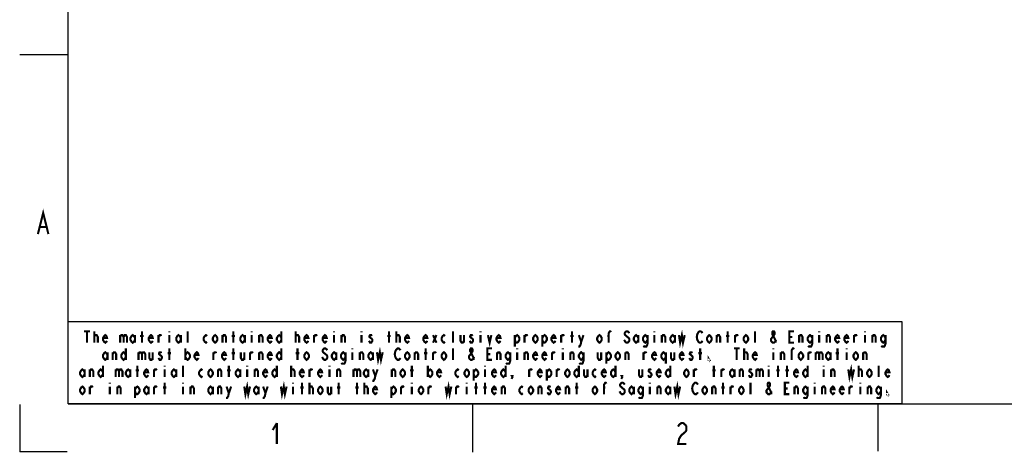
# Model space of a CAD drawing. Header units: inches. Extents: x -1.2 to 81.2, y -1.2 to 52.9.
# Tile 1 of 39: x -1.2 to 23.1, y -1.2 to 9.5. Entities that reach past the tile are written whole.
import ezdxf

# ---------------------------------------------------------------- set-up
doc = ezdxf.new("R2010")
doc.units = ezdxf.units.IN
doc.header["$LTSCALE"] = 4.4
doc.header["$MEASUREMENT"] = 0
doc.layers.get('0').update_dxf_attribs({"linetype": 'CONTINUOUS'})

msp = doc.modelspace()

# ---------------------------------------------------------------- linework, layer by layer
at = {"color": 7, "linetype": 'CONTINUOUS'}
for p, q in [((0, 0), (0, 51.765)), ((-0.018, 8.611), (-1.192, 8.611)), ((0, 0), (80, 0)), ((-1.192, -0.016), (-1.192, -1.19)), ((9.983, -0.026), (9.983, -1.2)), ((19.986, -0.001), (19.986, -1.175)), ((-0.018, -1.19), (-1.192, -1.19))]:
    msp.add_line(p, q, dxfattribs=at)
at = {"color": 2, "linetype": 'CONTINUOUS'}
for p, q in [((20.588, 2.024), (0, 2.024)), ((0, 0), (0, 2.024)), ((20.588, 0), (20.588, 2.024)), ((20.588, 0), (0, 0))]:
    msp.add_line(p, q, dxfattribs=at)
at = {"color": 2, "linetype": 'CONTINUOUS', "const_width": 0.0518}
for points in [[(-0.742, 4.188), (-0.613, 4.706), (-0.484, 4.188)], [(-0.691, 4.36), (-0.535, 4.36)], [(0.398, 1.788), (0.539, 1.788)], [(0.468, 1.788), (0.468, 1.506)], [(0.652, 1.506), (0.652, 1.788)], [(0.652, 1.647), (0.652, 1.671), (0.68, 1.694), (0.694, 1.694), (0.708, 1.694), (0.736, 1.647), (0.736, 1.506)], [(0.962, 1.553), (0.948, 1.529), (0.92, 1.506), (0.892, 1.529), (0.864, 1.576), (0.864, 1.624), (0.892, 1.671), (0.92, 1.694), (0.948, 1.671), (0.962, 1.624), (0.864, 1.624)], [(1.287, 1.694), (1.287, 1.506)], [(1.287, 1.647), (1.315, 1.694), (1.344, 1.694), (1.372, 1.647), (1.372, 1.506)], [(1.372, 1.647), (1.4, 1.694), (1.428, 1.694), (1.456, 1.647), (1.456, 1.506)], [(1.654, 1.576), (1.626, 1.529), (1.598, 1.506), (1.569, 1.529), (1.541, 1.576), (1.541, 1.624), (1.569, 1.671), (1.598, 1.694), (1.626, 1.671), (1.654, 1.624)], [(1.654, 1.694), (1.654, 1.506)], [(1.824, 1.506), (1.824, 1.788)], [(2.092, 1.553), (2.078, 1.529), (2.049, 1.506), (2.021, 1.529), (1.993, 1.576), (1.993, 1.624), (2.021, 1.671), (2.049, 1.694), (2.078, 1.671), (2.092, 1.624), (1.993, 1.624)], [(2.233, 1.506), (2.233, 1.694)], [(2.233, 1.647), (2.261, 1.694), (2.289, 1.694), (2.304, 1.671)], [(2.501, 1.788), (2.501, 1.765)], [(2.501, 1.694), (2.501, 1.506)], [(2.784, 1.576), (2.755, 1.529), (2.727, 1.506), (2.699, 1.529), (2.671, 1.576), (2.671, 1.624), (2.699, 1.671), (2.727, 1.694), (2.755, 1.671), (2.784, 1.624)], [(2.784, 1.694), (2.784, 1.506)], [(2.953, 1.506), (2.953, 1.788)], [(3.433, 1.529), (3.405, 1.506), (3.376, 1.529), (3.348, 1.576), (3.348, 1.624), (3.376, 1.671), (3.405, 1.694), (3.433, 1.671)], [(3.687, 1.576), (3.659, 1.529), (3.631, 1.506), (3.602, 1.529), (3.574, 1.576), (3.574, 1.624), (3.602, 1.671), (3.631, 1.694), (3.659, 1.671), (3.687, 1.624), (3.687, 1.576)], [(3.814, 1.506), (3.814, 1.694)], [(3.814, 1.647), (3.842, 1.694), (3.871, 1.694), (3.899, 1.647), (3.899, 1.506)], [(4.082, 1.506), (4.082, 1.788)], [(4.365, 1.576), (4.336, 1.529), (4.308, 1.506), (4.28, 1.529), (4.252, 1.576), (4.252, 1.624), (4.28, 1.671), (4.308, 1.694), (4.336, 1.671), (4.365, 1.624)], [(4.365, 1.694), (4.365, 1.506)], [(4.534, 1.788), (4.534, 1.765)], [(4.534, 1.694), (4.534, 1.506)], [(4.718, 1.506), (4.718, 1.694)], [(4.718, 1.647), (4.746, 1.694), (4.774, 1.694), (4.802, 1.647), (4.802, 1.506)], [(5.028, 1.553), (5.014, 1.529), (4.986, 1.506), (4.958, 1.529), (4.929, 1.576), (4.929, 1.624), (4.958, 1.671), (4.986, 1.694), (5.014, 1.671), (5.028, 1.624), (4.929, 1.624)], [(5.268, 1.576), (5.24, 1.529), (5.212, 1.506), (5.184, 1.529), (5.155, 1.576), (5.155, 1.624), (5.184, 1.671), (5.212, 1.694), (5.24, 1.671), (5.268, 1.624)], [(5.268, 1.788), (5.268, 1.506)], [(5.621, 1.506), (5.621, 1.788)], [(5.621, 1.647), (5.621, 1.671), (5.649, 1.694), (5.664, 1.694), (5.678, 1.694), (5.706, 1.647), (5.706, 1.506)], [(5.932, 1.553), (5.918, 1.529), (5.889, 1.506), (5.861, 1.529), (5.833, 1.576), (5.833, 1.624), (5.861, 1.671), (5.889, 1.694), (5.918, 1.671), (5.932, 1.624), (5.833, 1.624)], [(6.073, 1.506), (6.073, 1.694)], [(6.073, 1.647), (6.101, 1.694), (6.129, 1.694), (6.144, 1.671)], [(6.384, 1.553), (6.369, 1.529), (6.341, 1.506), (6.313, 1.529), (6.285, 1.576), (6.285, 1.624), (6.313, 1.671), (6.341, 1.694), (6.369, 1.671), (6.384, 1.624), (6.285, 1.624)], [(6.567, 1.788), (6.567, 1.765)], [(6.567, 1.694), (6.567, 1.506)], [(6.751, 1.506), (6.751, 1.694)], [(6.751, 1.647), (6.779, 1.694), (6.807, 1.694), (6.835, 1.647), (6.835, 1.506)], [(7.245, 1.788), (7.245, 1.765)], [(7.245, 1.694), (7.245, 1.506)], [(7.499, 1.671), (7.485, 1.694), (7.456, 1.694), (7.442, 1.671), (7.442, 1.647), (7.471, 1.624), (7.499, 1.6), (7.513, 1.576), (7.513, 1.553), (7.499, 1.529), (7.485, 1.506), (7.456, 1.506), (7.442, 1.529), (7.428, 1.553)], [(7.922, 1.506), (7.922, 1.788)], [(8.106, 1.506), (8.106, 1.788)], [(8.106, 1.647), (8.106, 1.671), (8.134, 1.694), (8.148, 1.694), (8.162, 1.694), (8.191, 1.647), (8.191, 1.506)], [(8.416, 1.553), (8.402, 1.529), (8.374, 1.506), (8.346, 1.529), (8.318, 1.576), (8.318, 1.624), (8.346, 1.671), (8.374, 1.694), (8.402, 1.671), (8.416, 1.624), (8.318, 1.624)], [(8.868, 1.553), (8.854, 1.529), (8.826, 1.506), (8.798, 1.529), (8.769, 1.576), (8.769, 1.624), (8.798, 1.671), (8.826, 1.694), (8.854, 1.671), (8.868, 1.624), (8.769, 1.624)], [(9.009, 1.694), (9.094, 1.506)], [(9.009, 1.506), (9.094, 1.694)], [(9.306, 1.529), (9.278, 1.506), (9.249, 1.529), (9.221, 1.576), (9.221, 1.624), (9.249, 1.671), (9.278, 1.694), (9.306, 1.671)], [(9.504, 1.506), (9.504, 1.788)], [(9.687, 1.694), (9.687, 1.553), (9.715, 1.506), (9.744, 1.506), (9.772, 1.553)], [(9.772, 1.694), (9.772, 1.506)], [(9.984, 1.671), (9.969, 1.694), (9.941, 1.694), (9.927, 1.671), (9.927, 1.647), (9.955, 1.624), (9.984, 1.6), (9.998, 1.576), (9.998, 1.553), (9.984, 1.529), (9.969, 1.506), (9.941, 1.506), (9.927, 1.529), (9.913, 1.553)], [(10.181, 1.788), (10.181, 1.765)], [(10.181, 1.694), (10.181, 1.506)], [(10.365, 1.694), (10.407, 1.506), (10.449, 1.694)], [(10.675, 1.553), (10.661, 1.529), (10.633, 1.506), (10.605, 1.529), (10.576, 1.576), (10.576, 1.624), (10.605, 1.671), (10.633, 1.694), (10.661, 1.671), (10.675, 1.624), (10.576, 1.624)], [(11.028, 1.624), (11.056, 1.671), (11.085, 1.694), (11.113, 1.671), (11.141, 1.624), (11.141, 1.576), (11.113, 1.529), (11.085, 1.506), (11.056, 1.506), (11.028, 1.576)], [(11.028, 1.694), (11.028, 1.412)], [(11.268, 1.506), (11.268, 1.694)], [(11.268, 1.647), (11.296, 1.694), (11.325, 1.694), (11.339, 1.671)], [(11.593, 1.576), (11.565, 1.529), (11.536, 1.506), (11.508, 1.529), (11.48, 1.576), (11.48, 1.624), (11.508, 1.671), (11.536, 1.694), (11.565, 1.671), (11.593, 1.624), (11.593, 1.576)], [(11.706, 1.624), (11.734, 1.671), (11.762, 1.694), (11.791, 1.671), (11.819, 1.624), (11.819, 1.576), (11.791, 1.529), (11.762, 1.506), (11.734, 1.506), (11.706, 1.576)], [(11.706, 1.694), (11.706, 1.412)], [(12.031, 1.553), (12.016, 1.529), (11.988, 1.506), (11.96, 1.529), (11.932, 1.576), (11.932, 1.624), (11.96, 1.671), (11.988, 1.694), (12.016, 1.671), (12.031, 1.624), (11.932, 1.624)], [(12.172, 1.506), (12.172, 1.694)], [(12.172, 1.647), (12.2, 1.694), (12.228, 1.694), (12.242, 1.671)], [(12.44, 1.506), (12.44, 1.788)], [(12.609, 1.694), (12.666, 1.529), (12.652, 1.459), (12.624, 1.412), (12.595, 1.412)], [(12.666, 1.529), (12.722, 1.694)], [(13.174, 1.576), (13.146, 1.529), (13.118, 1.506), (13.089, 1.529), (13.061, 1.576), (13.061, 1.624), (13.089, 1.671), (13.118, 1.694), (13.146, 1.671), (13.174, 1.624), (13.174, 1.576)], [(13.344, 1.506), (13.344, 1.741), (13.372, 1.788), (13.386, 1.788), (13.4, 1.765)], [(13.852, 1.741), (13.838, 1.765), (13.809, 1.788), (13.781, 1.788), (13.753, 1.765), (13.739, 1.741), (13.739, 1.718), (13.753, 1.694), (13.781, 1.671), (13.809, 1.647), (13.838, 1.624), (13.852, 1.6), (13.852, 1.553), (13.838, 1.529), (13.809, 1.506), (13.781, 1.506), (13.753, 1.529), (13.739, 1.553), (13.725, 1.576)], [(14.078, 1.576), (14.049, 1.529), (14.021, 1.506), (13.993, 1.529), (13.965, 1.576), (13.965, 1.624), (13.993, 1.671), (14.021, 1.694), (14.049, 1.671), (14.078, 1.624)], [(14.078, 1.694), (14.078, 1.506)], [(14.304, 1.576), (14.275, 1.529), (14.247, 1.506), (14.219, 1.529), (14.191, 1.576), (14.191, 1.624), (14.219, 1.671), (14.247, 1.694), (14.275, 1.671), (14.304, 1.624)], [(14.304, 1.694), (14.304, 1.482), (14.289, 1.435), (14.275, 1.412), (14.219, 1.412), (14.205, 1.435)], [(14.473, 1.788), (14.473, 1.765)], [(14.473, 1.694), (14.473, 1.506)], [(14.656, 1.506), (14.656, 1.694)], [(14.656, 1.647), (14.685, 1.694), (14.713, 1.694), (14.741, 1.647), (14.741, 1.506)], [(14.981, 1.576), (14.953, 1.529), (14.925, 1.506), (14.896, 1.529), (14.868, 1.576), (14.868, 1.624), (14.896, 1.671), (14.925, 1.694), (14.953, 1.671), (14.981, 1.624)], [(14.981, 1.694), (14.981, 1.506)], [(15.08, 1.694), (15.108, 1.506), (15.151, 1.694), (15.179, 1.506), (15.221, 1.694)], [(15.659, 1.553), (15.645, 1.529), (15.616, 1.506), (15.588, 1.506), (15.56, 1.529), (15.546, 1.553), (15.532, 1.576), (15.518, 1.647), (15.532, 1.718), (15.546, 1.741), (15.56, 1.765), (15.588, 1.788), (15.616, 1.788), (15.645, 1.765), (15.659, 1.741)], [(15.885, 1.576), (15.856, 1.529), (15.828, 1.506), (15.8, 1.529), (15.772, 1.576), (15.772, 1.624), (15.8, 1.671), (15.828, 1.694), (15.856, 1.671), (15.885, 1.624), (15.885, 1.576)], [(16.012, 1.506), (16.012, 1.694)], [(16.012, 1.647), (16.04, 1.694), (16.068, 1.694), (16.096, 1.647), (16.096, 1.506)], [(16.28, 1.506), (16.28, 1.788)], [(16.464, 1.506), (16.464, 1.694)], [(16.464, 1.647), (16.492, 1.694), (16.52, 1.694), (16.534, 1.671)], [(16.788, 1.576), (16.76, 1.529), (16.732, 1.506), (16.704, 1.529), (16.675, 1.576), (16.675, 1.624), (16.704, 1.671), (16.732, 1.694), (16.76, 1.671), (16.788, 1.624), (16.788, 1.576)], [(16.958, 1.506), (16.958, 1.788)], [(17.48, 1.576), (17.466, 1.553), (17.452, 1.529), (17.424, 1.506), (17.395, 1.506), (17.367, 1.529), (17.353, 1.553), (17.353, 1.6), (17.409, 1.671), (17.438, 1.718), (17.438, 1.765), (17.424, 1.788), (17.395, 1.788), (17.381, 1.765), (17.381, 1.718), (17.409, 1.671), (17.466, 1.553), (17.48, 1.529), (17.494, 1.529)], [(17.918, 1.506), (17.805, 1.506), (17.805, 1.788), (17.918, 1.788)], [(18.045, 1.506), (18.045, 1.694)], [(18.045, 1.647), (18.073, 1.694), (18.101, 1.694), (18.129, 1.647), (18.129, 1.506)], [(18.369, 1.576), (18.341, 1.529), (18.313, 1.506), (18.285, 1.529), (18.256, 1.576), (18.256, 1.624), (18.285, 1.671), (18.313, 1.694), (18.341, 1.671), (18.369, 1.624)], [(18.369, 1.694), (18.369, 1.482), (18.355, 1.435), (18.341, 1.412), (18.285, 1.412), (18.271, 1.435)], [(18.539, 1.788), (18.539, 1.765)], [(18.539, 1.694), (18.539, 1.506)], [(18.722, 1.506), (18.722, 1.694)], [(18.722, 1.647), (18.751, 1.694), (18.779, 1.694), (18.807, 1.647), (18.807, 1.506)], [(19.033, 1.553), (19.019, 1.529), (18.991, 1.506), (18.962, 1.529), (18.934, 1.576), (18.934, 1.624), (18.962, 1.671), (18.991, 1.694), (19.019, 1.671), (19.033, 1.624), (18.934, 1.624)], [(19.259, 1.553), (19.245, 1.529), (19.216, 1.506), (19.188, 1.529), (19.16, 1.576), (19.16, 1.624), (19.188, 1.671), (19.216, 1.694), (19.245, 1.671), (19.259, 1.624), (19.16, 1.624)], [(19.4, 1.506), (19.4, 1.694)], [(19.4, 1.647), (19.428, 1.694), (19.456, 1.694), (19.471, 1.671)], [(19.668, 1.788), (19.668, 1.765)], [(19.668, 1.694), (19.668, 1.506)], [(19.852, 1.506), (19.852, 1.694)], [(19.852, 1.647), (19.88, 1.694), (19.908, 1.694), (19.936, 1.647), (19.936, 1.506)], [(20.176, 1.576), (20.148, 1.529), (20.12, 1.506), (20.092, 1.529), (20.064, 1.576), (20.064, 1.624), (20.092, 1.671), (20.12, 1.694), (20.148, 1.671), (20.176, 1.624)], [(20.176, 1.694), (20.176, 1.482), (20.162, 1.435), (20.148, 1.412), (20.092, 1.412), (20.078, 1.435)], [(1.781, 1.671), (1.866, 1.671)], [(4.04, 1.671), (4.125, 1.671)], [(7.88, 1.671), (7.965, 1.671)], [(12.398, 1.671), (12.482, 1.671)], [(13.315, 1.671), (13.372, 1.671)], [(16.238, 1.671), (16.322, 1.671)], [(17.805, 1.647), (17.875, 1.647)], [(0.976, 1.153), (0.948, 1.106), (0.92, 1.082), (0.892, 1.106), (0.864, 1.153), (0.864, 1.2), (0.892, 1.247), (0.92, 1.271), (0.948, 1.247), (0.976, 1.2)], [(0.976, 1.271), (0.976, 1.082)], [(1.104, 1.082), (1.104, 1.271)], [(1.104, 1.224), (1.132, 1.271), (1.16, 1.271), (1.188, 1.224), (1.188, 1.082)], [(1.428, 1.153), (1.4, 1.106), (1.372, 1.082), (1.344, 1.106), (1.315, 1.153), (1.315, 1.2), (1.344, 1.247), (1.372, 1.271), (1.4, 1.247), (1.428, 1.2)], [(1.428, 1.365), (1.428, 1.082)], [(1.739, 1.271), (1.739, 1.082)], [(1.739, 1.224), (1.767, 1.271), (1.795, 1.271), (1.824, 1.224), (1.824, 1.082)], [(1.824, 1.224), (1.852, 1.271), (1.88, 1.271), (1.908, 1.224), (1.908, 1.082)], [(2.007, 1.271), (2.007, 1.129), (2.035, 1.082), (2.064, 1.082), (2.092, 1.129)], [(2.092, 1.271), (2.092, 1.082)], [(2.304, 1.247), (2.289, 1.271), (2.261, 1.271), (2.247, 1.247), (2.247, 1.224), (2.275, 1.2), (2.304, 1.176), (2.318, 1.153), (2.318, 1.129), (2.304, 1.106), (2.289, 1.082), (2.261, 1.082), (2.247, 1.106), (2.233, 1.129)], [(2.459, 1.247), (2.544, 1.247)], [(2.501, 1.082), (2.501, 1.365)], [(2.896, 1.365), (2.896, 1.082)], [(2.896, 1.2), (2.925, 1.247), (2.953, 1.271), (2.981, 1.247), (3.009, 1.2), (3.009, 1.153), (2.981, 1.106), (2.953, 1.082), (2.925, 1.106), (2.896, 1.153)], [(3.221, 1.129), (3.207, 1.106), (3.179, 1.082), (3.151, 1.106), (3.122, 1.153), (3.122, 1.2), (3.151, 1.247), (3.179, 1.271), (3.207, 1.247), (3.221, 1.2), (3.122, 1.2)], [(3.588, 1.082), (3.588, 1.271)], [(3.588, 1.224), (3.616, 1.271), (3.645, 1.271), (3.659, 1.247)], [(3.899, 1.129), (3.885, 1.106), (3.856, 1.082), (3.828, 1.106), (3.8, 1.153), (3.8, 1.2), (3.828, 1.247), (3.856, 1.271), (3.885, 1.247), (3.899, 1.2), (3.8, 1.2)], [(4.04, 1.247), (4.125, 1.247)], [(4.082, 1.082), (4.082, 1.365)], [(4.266, 1.271), (4.266, 1.129), (4.294, 1.082), (4.322, 1.082), (4.351, 1.129)], [(4.351, 1.271), (4.351, 1.082)], [(4.492, 1.082), (4.492, 1.271)], [(4.492, 1.224), (4.52, 1.271), (4.548, 1.271), (4.562, 1.247)], [(4.718, 1.082), (4.718, 1.271)], [(4.718, 1.224), (4.746, 1.271), (4.774, 1.271), (4.802, 1.224), (4.802, 1.082)], [(5.028, 1.129), (5.014, 1.106), (4.986, 1.082), (4.958, 1.106), (4.929, 1.153), (4.929, 1.2), (4.958, 1.247), (4.986, 1.271), (5.014, 1.247), (5.028, 1.2), (4.929, 1.2)], [(5.268, 1.153), (5.24, 1.106), (5.212, 1.082), (5.184, 1.106), (5.155, 1.153), (5.155, 1.2), (5.184, 1.247), (5.212, 1.271), (5.24, 1.247), (5.268, 1.2)], [(5.268, 1.365), (5.268, 1.082)], [(5.621, 1.247), (5.706, 1.247)], [(5.664, 1.082), (5.664, 1.365)], [(5.946, 1.153), (5.918, 1.106), (5.889, 1.082), (5.861, 1.106), (5.833, 1.153), (5.833, 1.2), (5.861, 1.247), (5.889, 1.271), (5.918, 1.247), (5.946, 1.2), (5.946, 1.153)], [(6.398, 1.318), (6.384, 1.341), (6.355, 1.365), (6.327, 1.365), (6.299, 1.341), (6.285, 1.318), (6.285, 1.294), (6.299, 1.271), (6.327, 1.247), (6.355, 1.224), (6.384, 1.2), (6.398, 1.176), (6.398, 1.129), (6.384, 1.106), (6.355, 1.082), (6.327, 1.082), (6.299, 1.106), (6.285, 1.129), (6.271, 1.153)], [(6.624, 1.153), (6.595, 1.106), (6.567, 1.082), (6.539, 1.106), (6.511, 1.153), (6.511, 1.2), (6.539, 1.247), (6.567, 1.271), (6.595, 1.247), (6.624, 1.2)], [(6.624, 1.271), (6.624, 1.082)], [(6.849, 1.153), (6.821, 1.106), (6.793, 1.082), (6.765, 1.106), (6.736, 1.153), (6.736, 1.2), (6.765, 1.247), (6.793, 1.271), (6.821, 1.247), (6.849, 1.2)], [(6.849, 1.271), (6.849, 1.059), (6.835, 1.012), (6.821, 0.988), (6.765, 0.988), (6.751, 1.012)], [(7.019, 1.365), (7.019, 1.341)], [(7.019, 1.271), (7.019, 1.082)], [(7.202, 1.082), (7.202, 1.271)], [(7.202, 1.224), (7.231, 1.271), (7.259, 1.271), (7.287, 1.224), (7.287, 1.082)], [(7.527, 1.153), (7.499, 1.106), (7.471, 1.082), (7.442, 1.106), (7.414, 1.153), (7.414, 1.2), (7.442, 1.247), (7.471, 1.271), (7.499, 1.247), (7.527, 1.2)], [(7.527, 1.271), (7.527, 1.082)], [(7.626, 1.271), (7.654, 1.082), (7.696, 1.271), (7.725, 1.082), (7.767, 1.271)], [(8.205, 1.129), (8.191, 1.106), (8.162, 1.082), (8.134, 1.082), (8.106, 1.106), (8.092, 1.129), (8.078, 1.153), (8.064, 1.224), (8.078, 1.294), (8.092, 1.318), (8.106, 1.341), (8.134, 1.365), (8.162, 1.365), (8.191, 1.341), (8.205, 1.318)], [(8.431, 1.153), (8.402, 1.106), (8.374, 1.082), (8.346, 1.106), (8.318, 1.153), (8.318, 1.2), (8.346, 1.247), (8.374, 1.271), (8.402, 1.247), (8.431, 1.2), (8.431, 1.153)], [(8.558, 1.082), (8.558, 1.271)], [(8.558, 1.224), (8.586, 1.271), (8.614, 1.271), (8.642, 1.224), (8.642, 1.082)], [(8.784, 1.247), (8.868, 1.247)], [(8.826, 1.082), (8.826, 1.365)], [(9.009, 1.082), (9.009, 1.271)], [(9.009, 1.224), (9.038, 1.271), (9.066, 1.271), (9.08, 1.247)], [(9.334, 1.153), (9.306, 1.106), (9.278, 1.082), (9.249, 1.106), (9.221, 1.153), (9.221, 1.2), (9.249, 1.247), (9.278, 1.271), (9.306, 1.247), (9.334, 1.2), (9.334, 1.153)], [(9.504, 1.082), (9.504, 1.365)], [(10.026, 1.153), (10.012, 1.129), (9.998, 1.106), (9.969, 1.082), (9.941, 1.082), (9.913, 1.106), (9.899, 1.129), (9.899, 1.176), (9.955, 1.247), (9.984, 1.294), (9.984, 1.341), (9.969, 1.365), (9.941, 1.365), (9.927, 1.341), (9.927, 1.294), (9.955, 1.247), (10.012, 1.129), (10.026, 1.106), (10.04, 1.106)], [(10.464, 1.082), (10.351, 1.082), (10.351, 1.365), (10.464, 1.365)], [(10.351, 1.224), (10.421, 1.224)], [(10.591, 1.082), (10.591, 1.271)], [(10.591, 1.224), (10.619, 1.271), (10.647, 1.271), (10.675, 1.224), (10.675, 1.082)], [(10.915, 1.153), (10.887, 1.106), (10.859, 1.082), (10.831, 1.106), (10.802, 1.153), (10.802, 1.2), (10.831, 1.247), (10.859, 1.271), (10.887, 1.247), (10.915, 1.2)], [(10.915, 1.271), (10.915, 1.059), (10.901, 1.012), (10.887, 0.988), (10.831, 0.988), (10.816, 1.012)], [(11.085, 1.365), (11.085, 1.341)], [(11.085, 1.271), (11.085, 1.082)], [(11.268, 1.082), (11.268, 1.271)], [(11.268, 1.224), (11.296, 1.271), (11.325, 1.271), (11.353, 1.224), (11.353, 1.082)], [(11.579, 1.129), (11.565, 1.106), (11.536, 1.082), (11.508, 1.106), (11.48, 1.153), (11.48, 1.2), (11.508, 1.247), (11.536, 1.271), (11.565, 1.247), (11.579, 1.2), (11.48, 1.2)], [(11.805, 1.129), (11.791, 1.106), (11.762, 1.082), (11.734, 1.106), (11.706, 1.153), (11.706, 1.2), (11.734, 1.247), (11.762, 1.271), (11.791, 1.247), (11.805, 1.2), (11.706, 1.2)], [(11.946, 1.082), (11.946, 1.271)], [(11.946, 1.224), (11.974, 1.271), (12.002, 1.271), (12.016, 1.247)], [(12.214, 1.365), (12.214, 1.341)], [(12.214, 1.271), (12.214, 1.082)], [(12.398, 1.082), (12.398, 1.271)], [(12.398, 1.224), (12.426, 1.271), (12.454, 1.271), (12.482, 1.224), (12.482, 1.082)], [(12.722, 1.153), (12.694, 1.106), (12.666, 1.082), (12.638, 1.106), (12.609, 1.153), (12.609, 1.2), (12.638, 1.247), (12.666, 1.271), (12.694, 1.247), (12.722, 1.2)], [(12.722, 1.271), (12.722, 1.059), (12.708, 1.012), (12.694, 0.988), (12.638, 0.988), (12.624, 1.012)], [(13.075, 1.271), (13.075, 1.129), (13.104, 1.082), (13.132, 1.082), (13.16, 1.129)], [(13.16, 1.271), (13.16, 1.082)], [(13.287, 1.2), (13.315, 1.247), (13.344, 1.271), (13.372, 1.247), (13.4, 1.2), (13.4, 1.153), (13.372, 1.106), (13.344, 1.082), (13.315, 1.082), (13.287, 1.153)], [(13.287, 1.271), (13.287, 0.988)], [(13.626, 1.153), (13.598, 1.106), (13.569, 1.082), (13.541, 1.106), (13.513, 1.153), (13.513, 1.2), (13.541, 1.247), (13.569, 1.271), (13.598, 1.247), (13.626, 1.2), (13.626, 1.153)], [(13.753, 1.082), (13.753, 1.271)], [(13.753, 1.224), (13.781, 1.271), (13.809, 1.271), (13.838, 1.224), (13.838, 1.082)], [(14.205, 1.082), (14.205, 1.271)], [(14.205, 1.224), (14.233, 1.271), (14.261, 1.271), (14.275, 1.247)], [(14.515, 1.129), (14.501, 1.106), (14.473, 1.082), (14.445, 1.106), (14.416, 1.153), (14.416, 1.2), (14.445, 1.247), (14.473, 1.271), (14.501, 1.247), (14.515, 1.2), (14.416, 1.2)], [(14.755, 1.153), (14.727, 1.106), (14.699, 1.082), (14.671, 1.106), (14.642, 1.153), (14.642, 1.2), (14.671, 1.247), (14.699, 1.271), (14.727, 1.247), (14.755, 1.2)], [(14.755, 1.271), (14.755, 0.988)], [(14.882, 1.271), (14.882, 1.129), (14.911, 1.082), (14.939, 1.082), (14.967, 1.129)], [(14.967, 1.271), (14.967, 1.082)], [(15.193, 1.129), (15.179, 1.106), (15.151, 1.082), (15.122, 1.106), (15.094, 1.153), (15.094, 1.2), (15.122, 1.247), (15.151, 1.271), (15.179, 1.247), (15.193, 1.2), (15.094, 1.2)], [(15.405, 1.247), (15.391, 1.271), (15.362, 1.271), (15.348, 1.247), (15.348, 1.224), (15.376, 1.2), (15.405, 1.176), (15.419, 1.153), (15.419, 1.129), (15.405, 1.106), (15.391, 1.082), (15.362, 1.082), (15.348, 1.106), (15.334, 1.129)], [(15.56, 1.247), (15.645, 1.247)], [(15.602, 1.082), (15.602, 1.365)], [(16.435, 1.365), (16.576, 1.365)], [(16.506, 1.365), (16.506, 1.082)], [(16.689, 1.082), (16.689, 1.365)], [(16.689, 1.224), (16.689, 1.247), (16.718, 1.271), (16.732, 1.271), (16.746, 1.271), (16.774, 1.224), (16.774, 1.082)], [(17, 1.129), (16.986, 1.106), (16.958, 1.082), (16.929, 1.106), (16.901, 1.153), (16.901, 1.2), (16.929, 1.247), (16.958, 1.271), (16.986, 1.247), (17, 1.2), (16.901, 1.2)], [(17.409, 1.365), (17.409, 1.341)], [(17.409, 1.271), (17.409, 1.082)], [(17.593, 1.082), (17.593, 1.271)], [(17.593, 1.224), (17.621, 1.271), (17.649, 1.271), (17.678, 1.224), (17.678, 1.082)], [(17.833, 1.247), (17.889, 1.247)], [(17.861, 1.082), (17.861, 1.318), (17.889, 1.365), (17.904, 1.365), (17.918, 1.341)], [(18.144, 1.153), (18.115, 1.106), (18.087, 1.082), (18.059, 1.106), (18.031, 1.153), (18.031, 1.2), (18.059, 1.247), (18.087, 1.271), (18.115, 1.247), (18.144, 1.2), (18.144, 1.153)], [(18.271, 1.082), (18.271, 1.271)], [(18.271, 1.224), (18.299, 1.271), (18.327, 1.271), (18.341, 1.247)], [(18.454, 1.271), (18.454, 1.082)], [(18.454, 1.224), (18.482, 1.271), (18.511, 1.271), (18.539, 1.224), (18.539, 1.082)], [(18.539, 1.224), (18.567, 1.271), (18.595, 1.271), (18.624, 1.224), (18.624, 1.082)], [(18.821, 1.153), (18.793, 1.106), (18.765, 1.082), (18.736, 1.106), (18.708, 1.153), (18.708, 1.2), (18.736, 1.247), (18.765, 1.271), (18.793, 1.247), (18.821, 1.2)], [(18.821, 1.271), (18.821, 1.082)], [(18.948, 1.247), (19.033, 1.247)], [(18.991, 1.082), (18.991, 1.365)], [(19.216, 1.365), (19.216, 1.341)], [(19.216, 1.271), (19.216, 1.082)], [(19.499, 1.153), (19.471, 1.106), (19.442, 1.082), (19.414, 1.106), (19.386, 1.153), (19.386, 1.2), (19.414, 1.247), (19.442, 1.271), (19.471, 1.247), (19.499, 1.2), (19.499, 1.153)], [(19.626, 1.082), (19.626, 1.271)], [(19.626, 1.224), (19.654, 1.271), (19.682, 1.271), (19.711, 1.224), (19.711, 1.082)], [(15.828, 1.082), (15.814, 1.082), (15.814, 1.106), (15.828, 1.082)], [(19.259, 0.847), (19.287, 0.659), (19.329, 0.847), (19.358, 0.659), (19.4, 0.847)], [(0.412, 0.729), (0.384, 0.682), (0.355, 0.659), (0.327, 0.682), (0.299, 0.729), (0.299, 0.776), (0.327, 0.824), (0.355, 0.847), (0.384, 0.824), (0.412, 0.776)], [(0.412, 0.847), (0.412, 0.659)], [(0.539, 0.659), (0.539, 0.847)], [(0.539, 0.8), (0.567, 0.847), (0.595, 0.847), (0.624, 0.8), (0.624, 0.659)], [(0.864, 0.729), (0.835, 0.682), (0.807, 0.659), (0.779, 0.682), (0.751, 0.729), (0.751, 0.776), (0.779, 0.824), (0.807, 0.847), (0.835, 0.824), (0.864, 0.776)], [(0.864, 0.941), (0.864, 0.659)], [(1.174, 0.847), (1.174, 0.659)], [(1.174, 0.8), (1.202, 0.847), (1.231, 0.847), (1.259, 0.8), (1.259, 0.659)], [(1.259, 0.8), (1.287, 0.847), (1.315, 0.847), (1.344, 0.8), (1.344, 0.659)], [(1.541, 0.729), (1.513, 0.682), (1.485, 0.659), (1.456, 0.682), (1.428, 0.729), (1.428, 0.776), (1.456, 0.824), (1.485, 0.847), (1.513, 0.824), (1.541, 0.776)], [(1.541, 0.847), (1.541, 0.659)], [(1.668, 0.824), (1.753, 0.824)], [(1.711, 0.659), (1.711, 0.941)], [(1.979, 0.706), (1.965, 0.682), (1.936, 0.659), (1.908, 0.682), (1.88, 0.729), (1.88, 0.776), (1.908, 0.824), (1.936, 0.847), (1.965, 0.824), (1.979, 0.776), (1.88, 0.776)], [(2.12, 0.659), (2.12, 0.847)], [(2.12, 0.8), (2.148, 0.847), (2.176, 0.847), (2.191, 0.824)], [(2.388, 0.941), (2.388, 0.918)], [(2.388, 0.847), (2.388, 0.659)], [(2.671, 0.729), (2.642, 0.682), (2.614, 0.659), (2.586, 0.682), (2.558, 0.729), (2.558, 0.776), (2.586, 0.824), (2.614, 0.847), (2.642, 0.824), (2.671, 0.776)], [(2.671, 0.847), (2.671, 0.659)], [(2.84, 0.659), (2.84, 0.941)], [(3.32, 0.682), (3.292, 0.659), (3.264, 0.682), (3.235, 0.729), (3.235, 0.776), (3.264, 0.824), (3.292, 0.847), (3.32, 0.824)], [(3.574, 0.729), (3.546, 0.682), (3.518, 0.659), (3.489, 0.682), (3.461, 0.729), (3.461, 0.776), (3.489, 0.824), (3.518, 0.847), (3.546, 0.824), (3.574, 0.776), (3.574, 0.729)], [(3.701, 0.659), (3.701, 0.847)], [(3.701, 0.8), (3.729, 0.847), (3.758, 0.847), (3.786, 0.8), (3.786, 0.659)], [(3.927, 0.824), (4.012, 0.824)], [(3.969, 0.659), (3.969, 0.941)], [(4.252, 0.729), (4.224, 0.682), (4.195, 0.659), (4.167, 0.682), (4.139, 0.729), (4.139, 0.776), (4.167, 0.824), (4.195, 0.847), (4.224, 0.824), (4.252, 0.776)], [(4.252, 0.847), (4.252, 0.659)], [(4.421, 0.941), (4.421, 0.918)], [(4.421, 0.847), (4.421, 0.659)], [(4.605, 0.659), (4.605, 0.847)], [(4.605, 0.8), (4.633, 0.847), (4.661, 0.847), (4.689, 0.8), (4.689, 0.659)], [(4.915, 0.706), (4.901, 0.682), (4.873, 0.659), (4.845, 0.682), (4.816, 0.729), (4.816, 0.776), (4.845, 0.824), (4.873, 0.847), (4.901, 0.824), (4.915, 0.776), (4.816, 0.776)], [(5.155, 0.729), (5.127, 0.682), (5.099, 0.659), (5.071, 0.682), (5.042, 0.729), (5.042, 0.776), (5.071, 0.824), (5.099, 0.847), (5.127, 0.824), (5.155, 0.776)], [(5.155, 0.941), (5.155, 0.659)], [(5.508, 0.659), (5.508, 0.941)], [(5.508, 0.8), (5.508, 0.824), (5.536, 0.847), (5.551, 0.847), (5.565, 0.847), (5.593, 0.8), (5.593, 0.659)], [(5.819, 0.706), (5.805, 0.682), (5.776, 0.659), (5.748, 0.682), (5.72, 0.729), (5.72, 0.776), (5.748, 0.824), (5.776, 0.847), (5.805, 0.824), (5.819, 0.776), (5.72, 0.776)], [(5.96, 0.659), (5.96, 0.847)], [(5.96, 0.8), (5.988, 0.847), (6.016, 0.847), (6.031, 0.824)], [(6.271, 0.706), (6.256, 0.682), (6.228, 0.659), (6.2, 0.682), (6.172, 0.729), (6.172, 0.776), (6.2, 0.824), (6.228, 0.847), (6.256, 0.824), (6.271, 0.776), (6.172, 0.776)], [(6.454, 0.941), (6.454, 0.918)], [(6.454, 0.847), (6.454, 0.659)], [(6.638, 0.659), (6.638, 0.847)], [(6.638, 0.8), (6.666, 0.847), (6.694, 0.847), (6.722, 0.8), (6.722, 0.659)], [(7.047, 0.847), (7.047, 0.659)], [(7.047, 0.8), (7.075, 0.847), (7.104, 0.847), (7.132, 0.8), (7.132, 0.659)], [(7.132, 0.8), (7.16, 0.847), (7.188, 0.847), (7.216, 0.8), (7.216, 0.659)], [(7.414, 0.729), (7.386, 0.682), (7.358, 0.659), (7.329, 0.682), (7.301, 0.729), (7.301, 0.776), (7.329, 0.824), (7.358, 0.847), (7.386, 0.824), (7.414, 0.776)], [(7.414, 0.847), (7.414, 0.659)], [(7.527, 0.847), (7.584, 0.682), (7.569, 0.612), (7.541, 0.565), (7.513, 0.565)], [(7.584, 0.682), (7.64, 0.847)], [(7.993, 0.659), (7.993, 0.847)], [(7.993, 0.8), (8.021, 0.847), (8.049, 0.847), (8.078, 0.8), (8.078, 0.659)], [(8.318, 0.729), (8.289, 0.682), (8.261, 0.659), (8.233, 0.682), (8.205, 0.729), (8.205, 0.776), (8.233, 0.824), (8.261, 0.847), (8.289, 0.824), (8.318, 0.776), (8.318, 0.729)], [(8.445, 0.824), (8.529, 0.824)], [(8.487, 0.659), (8.487, 0.941)], [(8.882, 0.941), (8.882, 0.659)], [(8.882, 0.776), (8.911, 0.824), (8.939, 0.847), (8.967, 0.824), (8.995, 0.776), (8.995, 0.729), (8.967, 0.682), (8.939, 0.659), (8.911, 0.682), (8.882, 0.729)], [(9.207, 0.706), (9.193, 0.682), (9.165, 0.659), (9.136, 0.682), (9.108, 0.729), (9.108, 0.776), (9.136, 0.824), (9.165, 0.847), (9.193, 0.824), (9.207, 0.776), (9.108, 0.776)], [(9.645, 0.682), (9.616, 0.659), (9.588, 0.682), (9.56, 0.729), (9.56, 0.776), (9.588, 0.824), (9.616, 0.847), (9.645, 0.824)], [(9.899, 0.729), (9.871, 0.682), (9.842, 0.659), (9.814, 0.682), (9.786, 0.729), (9.786, 0.776), (9.814, 0.824), (9.842, 0.847), (9.871, 0.824), (9.899, 0.776), (9.899, 0.729)], [(10.012, 0.776), (10.04, 0.824), (10.068, 0.847), (10.096, 0.824), (10.125, 0.776), (10.125, 0.729), (10.096, 0.682), (10.068, 0.659), (10.04, 0.659), (10.012, 0.729)], [(10.012, 0.847), (10.012, 0.565)], [(10.294, 0.941), (10.294, 0.918)], [(10.294, 0.847), (10.294, 0.659)], [(10.562, 0.706), (10.548, 0.682), (10.52, 0.659), (10.492, 0.682), (10.464, 0.729), (10.464, 0.776), (10.492, 0.824), (10.52, 0.847), (10.548, 0.824), (10.562, 0.776), (10.464, 0.776)], [(10.802, 0.729), (10.774, 0.682), (10.746, 0.659), (10.718, 0.682), (10.689, 0.729), (10.689, 0.776), (10.718, 0.824), (10.746, 0.847), (10.774, 0.824), (10.802, 0.776)], [(10.802, 0.941), (10.802, 0.659)], [(11.381, 0.659), (11.381, 0.847)], [(11.381, 0.8), (11.409, 0.847), (11.438, 0.847), (11.452, 0.824)], [(11.692, 0.706), (11.678, 0.682), (11.649, 0.659), (11.621, 0.682), (11.593, 0.729), (11.593, 0.776), (11.621, 0.824), (11.649, 0.847), (11.678, 0.824), (11.692, 0.776), (11.593, 0.776)], [(11.819, 0.776), (11.847, 0.824), (11.875, 0.847), (11.904, 0.824), (11.932, 0.776), (11.932, 0.729), (11.904, 0.682), (11.875, 0.659), (11.847, 0.659), (11.819, 0.729)], [(11.819, 0.847), (11.819, 0.565)], [(12.059, 0.659), (12.059, 0.847)], [(12.059, 0.8), (12.087, 0.847), (12.115, 0.847), (12.129, 0.824)], [(12.384, 0.729), (12.355, 0.682), (12.327, 0.659), (12.299, 0.682), (12.271, 0.729), (12.271, 0.776), (12.299, 0.824), (12.327, 0.847), (12.355, 0.824), (12.384, 0.776), (12.384, 0.729)], [(12.609, 0.729), (12.581, 0.682), (12.553, 0.659), (12.525, 0.682), (12.496, 0.729), (12.496, 0.776), (12.525, 0.824), (12.553, 0.847), (12.581, 0.824), (12.609, 0.776)], [(12.609, 0.941), (12.609, 0.659)], [(12.736, 0.847), (12.736, 0.706), (12.765, 0.659), (12.793, 0.659), (12.821, 0.706)], [(12.821, 0.847), (12.821, 0.659)], [(13.033, 0.682), (13.005, 0.659), (12.976, 0.682), (12.948, 0.729), (12.948, 0.776), (12.976, 0.824), (13.005, 0.847), (13.033, 0.824)], [(13.273, 0.706), (13.259, 0.682), (13.231, 0.659), (13.202, 0.682), (13.174, 0.729), (13.174, 0.776), (13.202, 0.824), (13.231, 0.847), (13.259, 0.824), (13.273, 0.776), (13.174, 0.776)], [(13.513, 0.729), (13.485, 0.682), (13.456, 0.659), (13.428, 0.682), (13.4, 0.729), (13.4, 0.776), (13.428, 0.824), (13.456, 0.847), (13.485, 0.824), (13.513, 0.776)], [(13.513, 0.941), (13.513, 0.659)], [(14.092, 0.847), (14.092, 0.706), (14.12, 0.659), (14.148, 0.659), (14.176, 0.706)], [(14.176, 0.847), (14.176, 0.659)], [(14.388, 0.824), (14.374, 0.847), (14.346, 0.847), (14.332, 0.824), (14.332, 0.8), (14.36, 0.776), (14.388, 0.753), (14.402, 0.729), (14.402, 0.706), (14.388, 0.682), (14.374, 0.659), (14.346, 0.659), (14.332, 0.682), (14.318, 0.706)], [(14.628, 0.706), (14.614, 0.682), (14.586, 0.659), (14.558, 0.682), (14.529, 0.729), (14.529, 0.776), (14.558, 0.824), (14.586, 0.847), (14.614, 0.824), (14.628, 0.776), (14.529, 0.776)], [(14.868, 0.729), (14.84, 0.682), (14.812, 0.659), (14.784, 0.682), (14.755, 0.729), (14.755, 0.776), (14.784, 0.824), (14.812, 0.847), (14.84, 0.824), (14.868, 0.776)], [(14.868, 0.941), (14.868, 0.659)], [(15.32, 0.729), (15.292, 0.682), (15.264, 0.659), (15.235, 0.682), (15.207, 0.729), (15.207, 0.776), (15.235, 0.824), (15.264, 0.847), (15.292, 0.824), (15.32, 0.776), (15.32, 0.729)], [(15.447, 0.659), (15.447, 0.847)], [(15.447, 0.8), (15.475, 0.847), (15.504, 0.847), (15.518, 0.824)], [(15.899, 0.824), (15.984, 0.824)], [(15.941, 0.659), (15.941, 0.941)], [(16.125, 0.659), (16.125, 0.847)], [(16.125, 0.8), (16.153, 0.847), (16.181, 0.847), (16.195, 0.824)], [(16.449, 0.729), (16.421, 0.682), (16.393, 0.659), (16.365, 0.682), (16.336, 0.729), (16.336, 0.776), (16.365, 0.824), (16.393, 0.847), (16.421, 0.824), (16.449, 0.776)], [(16.449, 0.847), (16.449, 0.659)], [(16.576, 0.659), (16.576, 0.847)], [(16.576, 0.8), (16.605, 0.847), (16.633, 0.847), (16.661, 0.8), (16.661, 0.659)], [(16.873, 0.824), (16.859, 0.847), (16.831, 0.847), (16.816, 0.824), (16.816, 0.8), (16.845, 0.776), (16.873, 0.753), (16.887, 0.729), (16.887, 0.706), (16.873, 0.682), (16.859, 0.659), (16.831, 0.659), (16.816, 0.682), (16.802, 0.706)], [(16.986, 0.847), (16.986, 0.659)], [(16.986, 0.8), (17.014, 0.847), (17.042, 0.847), (17.071, 0.8), (17.071, 0.659)], [(17.071, 0.8), (17.099, 0.847), (17.127, 0.847), (17.155, 0.8), (17.155, 0.659)], [(17.296, 0.941), (17.296, 0.918)], [(17.296, 0.847), (17.296, 0.659)], [(17.48, 0.824), (17.565, 0.824)], [(17.522, 0.659), (17.522, 0.941)], [(17.706, 0.824), (17.791, 0.824)], [(17.748, 0.659), (17.748, 0.941)], [(18.016, 0.706), (18.002, 0.682), (17.974, 0.659), (17.946, 0.682), (17.918, 0.729), (17.918, 0.776), (17.946, 0.824), (17.974, 0.847), (18.002, 0.824), (18.016, 0.776), (17.918, 0.776)], [(18.256, 0.729), (18.228, 0.682), (18.2, 0.659), (18.172, 0.682), (18.144, 0.729), (18.144, 0.776), (18.172, 0.824), (18.2, 0.847), (18.228, 0.824), (18.256, 0.776)], [(18.256, 0.941), (18.256, 0.659)], [(18.652, 0.941), (18.652, 0.918)], [(18.652, 0.847), (18.652, 0.659)], [(18.835, 0.659), (18.835, 0.847)], [(18.835, 0.8), (18.864, 0.847), (18.892, 0.847), (18.92, 0.8), (18.92, 0.659)], [(19.513, 0.659), (19.513, 0.941)], [(19.513, 0.8), (19.513, 0.824), (19.541, 0.847), (19.555, 0.847), (19.569, 0.847), (19.598, 0.8), (19.598, 0.659)], [(19.838, 0.729), (19.809, 0.682), (19.781, 0.659), (19.753, 0.682), (19.725, 0.729), (19.725, 0.776), (19.753, 0.824), (19.781, 0.847), (19.809, 0.824), (19.838, 0.776), (19.838, 0.729)], [(20.007, 0.659), (20.007, 0.941)], [(20.275, 0.706), (20.261, 0.682), (20.233, 0.659), (20.205, 0.682), (20.176, 0.729), (20.176, 0.776), (20.205, 0.824), (20.233, 0.847), (20.261, 0.824), (20.275, 0.776), (20.176, 0.776)], [(1.033, 0.518), (1.033, 0.494)], [(2.388, 0.235), (2.388, 0.518)], [(2.84, 0.518), (2.84, 0.494)], [(4.351, 0.424), (4.379, 0.235), (4.421, 0.424), (4.449, 0.235), (4.492, 0.424)], [(5.254, 0.424), (5.282, 0.235), (5.325, 0.424), (5.353, 0.235), (5.395, 0.424)], [(5.551, 0.518), (5.551, 0.494)], [(5.776, 0.235), (5.776, 0.518)], [(5.96, 0.235), (5.96, 0.518)], [(6.68, 0.235), (6.68, 0.518)], [(7.132, 0.235), (7.132, 0.518)], [(7.315, 0.235), (7.315, 0.518)], [(8.487, 0.518), (8.487, 0.494)], [(9.32, 0.424), (9.348, 0.235), (9.391, 0.424), (9.419, 0.235), (9.461, 0.424)], [(9.842, 0.518), (9.842, 0.494)], [(10.068, 0.235), (10.068, 0.518)], [(10.294, 0.235), (10.294, 0.518)], [(10.972, 0.659), (10.958, 0.682), (10.972, 0.682), (10.972, 0.659), (10.944, 0.612)], [(12.553, 0.235), (12.553, 0.518)], [(13.231, 0.235), (13.231, 0.471), (13.259, 0.518), (13.273, 0.518), (13.287, 0.494)], [(13.739, 0.471), (13.725, 0.494), (13.696, 0.518), (13.668, 0.518), (13.64, 0.494), (13.626, 0.471), (13.626, 0.447), (13.64, 0.424), (13.668, 0.4), (13.696, 0.376), (13.725, 0.353), (13.739, 0.329), (13.739, 0.282), (13.725, 0.259), (13.696, 0.235), (13.668, 0.235), (13.64, 0.259), (13.626, 0.282), (13.612, 0.306)], [(13.682, 0.659), (13.668, 0.682), (13.682, 0.682), (13.682, 0.659), (13.654, 0.612)], [(14.36, 0.518), (14.36, 0.494)], [(14.967, 0.424), (14.995, 0.235), (15.038, 0.424), (15.066, 0.235), (15.108, 0.424)], [(15.546, 0.282), (15.532, 0.259), (15.504, 0.235), (15.475, 0.235), (15.447, 0.259), (15.433, 0.282), (15.419, 0.306), (15.405, 0.376), (15.419, 0.447), (15.433, 0.471), (15.447, 0.494), (15.475, 0.518), (15.504, 0.518), (15.532, 0.494), (15.546, 0.471)], [(16.167, 0.235), (16.167, 0.518)], [(16.845, 0.235), (16.845, 0.518)], [(17.367, 0.306), (17.353, 0.282), (17.339, 0.259), (17.311, 0.235), (17.282, 0.235), (17.254, 0.259), (17.24, 0.282), (17.24, 0.329), (17.296, 0.4), (17.325, 0.447), (17.325, 0.494), (17.311, 0.518), (17.282, 0.518), (17.268, 0.494), (17.268, 0.447), (17.296, 0.4), (17.353, 0.282), (17.367, 0.259), (17.381, 0.259)], [(17.805, 0.235), (17.692, 0.235), (17.692, 0.518), (17.805, 0.518)], [(18.426, 0.518), (18.426, 0.494)], [(19.555, 0.518), (19.555, 0.494)], [(0.412, 0.306), (0.384, 0.259), (0.355, 0.235), (0.327, 0.259), (0.299, 0.306), (0.299, 0.353), (0.327, 0.4), (0.355, 0.424), (0.384, 0.4), (0.412, 0.353), (0.412, 0.306)], [(0.539, 0.235), (0.539, 0.424)], [(0.539, 0.376), (0.567, 0.424), (0.595, 0.424), (0.609, 0.4)], [(1.033, 0.424), (1.033, 0.235)], [(1.216, 0.235), (1.216, 0.424)], [(1.216, 0.376), (1.245, 0.424), (1.273, 0.424), (1.301, 0.376), (1.301, 0.235)], [(1.654, 0.353), (1.682, 0.4), (1.711, 0.424), (1.739, 0.4), (1.767, 0.353), (1.767, 0.306), (1.739, 0.259), (1.711, 0.235), (1.682, 0.235), (1.654, 0.306)], [(1.654, 0.424), (1.654, 0.141)], [(1.993, 0.306), (1.965, 0.259), (1.936, 0.235), (1.908, 0.259), (1.88, 0.306), (1.88, 0.353), (1.908, 0.4), (1.936, 0.424), (1.965, 0.4), (1.993, 0.353)], [(1.993, 0.424), (1.993, 0.235)], [(2.12, 0.235), (2.12, 0.424)], [(2.12, 0.376), (2.148, 0.424), (2.176, 0.424), (2.191, 0.4)], [(2.346, 0.4), (2.431, 0.4)], [(2.84, 0.424), (2.84, 0.235)], [(3.024, 0.235), (3.024, 0.424)], [(3.024, 0.376), (3.052, 0.424), (3.08, 0.424), (3.108, 0.376), (3.108, 0.235)], [(3.574, 0.306), (3.546, 0.259), (3.518, 0.235), (3.489, 0.259), (3.461, 0.306), (3.461, 0.353), (3.489, 0.4), (3.518, 0.424), (3.546, 0.4), (3.574, 0.353)], [(3.574, 0.424), (3.574, 0.235)], [(3.701, 0.235), (3.701, 0.424)], [(3.701, 0.376), (3.729, 0.424), (3.758, 0.424), (3.786, 0.376), (3.786, 0.235)], [(3.913, 0.424), (3.969, 0.259), (3.955, 0.188), (3.927, 0.141), (3.899, 0.141)], [(3.969, 0.259), (4.026, 0.424)], [(4.704, 0.306), (4.675, 0.259), (4.647, 0.235), (4.619, 0.259), (4.591, 0.306), (4.591, 0.353), (4.619, 0.4), (4.647, 0.424), (4.675, 0.4), (4.704, 0.353)], [(4.704, 0.424), (4.704, 0.235)], [(4.816, 0.424), (4.873, 0.259), (4.859, 0.188), (4.831, 0.141), (4.802, 0.141)], [(4.873, 0.259), (4.929, 0.424)], [(5.551, 0.424), (5.551, 0.235)], [(5.734, 0.4), (5.819, 0.4)], [(5.96, 0.376), (5.96, 0.4), (5.988, 0.424), (6.002, 0.424), (6.016, 0.424), (6.045, 0.376), (6.045, 0.235)], [(6.285, 0.306), (6.256, 0.259), (6.228, 0.235), (6.2, 0.259), (6.172, 0.306), (6.172, 0.353), (6.2, 0.4), (6.228, 0.424), (6.256, 0.4), (6.285, 0.353), (6.285, 0.306)], [(6.412, 0.424), (6.412, 0.282), (6.44, 0.235), (6.468, 0.235), (6.496, 0.282)], [(6.496, 0.424), (6.496, 0.235)], [(6.638, 0.4), (6.722, 0.4)], [(7.089, 0.4), (7.174, 0.4)], [(7.315, 0.376), (7.315, 0.4), (7.344, 0.424), (7.358, 0.424), (7.372, 0.424), (7.4, 0.376), (7.4, 0.235)], [(7.626, 0.282), (7.612, 0.259), (7.584, 0.235), (7.555, 0.259), (7.527, 0.306), (7.527, 0.353), (7.555, 0.4), (7.584, 0.424), (7.612, 0.4), (7.626, 0.353), (7.527, 0.353)], [(7.979, 0.353), (8.007, 0.4), (8.035, 0.424), (8.064, 0.4), (8.092, 0.353), (8.092, 0.306), (8.064, 0.259), (8.035, 0.235), (8.007, 0.235), (7.979, 0.306)], [(7.979, 0.424), (7.979, 0.141)], [(8.219, 0.235), (8.219, 0.424)], [(8.219, 0.376), (8.247, 0.424), (8.275, 0.424), (8.289, 0.4)], [(8.487, 0.424), (8.487, 0.235)], [(8.769, 0.306), (8.741, 0.259), (8.713, 0.235), (8.685, 0.259), (8.656, 0.306), (8.656, 0.353), (8.685, 0.4), (8.713, 0.424), (8.741, 0.4), (8.769, 0.353), (8.769, 0.306)], [(8.896, 0.235), (8.896, 0.424)], [(8.896, 0.376), (8.925, 0.424), (8.953, 0.424), (8.967, 0.4)], [(9.574, 0.235), (9.574, 0.424)], [(9.574, 0.376), (9.602, 0.424), (9.631, 0.424), (9.645, 0.4)], [(9.842, 0.424), (9.842, 0.235)], [(10.026, 0.4), (10.111, 0.4)], [(10.252, 0.4), (10.336, 0.4)], [(10.562, 0.282), (10.548, 0.259), (10.52, 0.235), (10.492, 0.259), (10.464, 0.306), (10.464, 0.353), (10.492, 0.4), (10.52, 0.424), (10.548, 0.4), (10.562, 0.353), (10.464, 0.353)], [(10.704, 0.235), (10.704, 0.424)], [(10.704, 0.376), (10.732, 0.424), (10.76, 0.424), (10.788, 0.376), (10.788, 0.235)], [(11.226, 0.259), (11.198, 0.235), (11.169, 0.259), (11.141, 0.306), (11.141, 0.353), (11.169, 0.4), (11.198, 0.424), (11.226, 0.4)], [(11.48, 0.306), (11.452, 0.259), (11.424, 0.235), (11.395, 0.259), (11.367, 0.306), (11.367, 0.353), (11.395, 0.4), (11.424, 0.424), (11.452, 0.4), (11.48, 0.353), (11.48, 0.306)], [(11.607, 0.235), (11.607, 0.424)], [(11.607, 0.376), (11.635, 0.424), (11.664, 0.424), (11.692, 0.376), (11.692, 0.235)], [(11.904, 0.4), (11.889, 0.424), (11.861, 0.424), (11.847, 0.4), (11.847, 0.376), (11.875, 0.353), (11.904, 0.329), (11.918, 0.306), (11.918, 0.282), (11.904, 0.259), (11.889, 0.235), (11.861, 0.235), (11.847, 0.259), (11.833, 0.282)], [(12.144, 0.282), (12.129, 0.259), (12.101, 0.235), (12.073, 0.259), (12.045, 0.306), (12.045, 0.353), (12.073, 0.4), (12.101, 0.424), (12.129, 0.4), (12.144, 0.353), (12.045, 0.353)], [(12.285, 0.235), (12.285, 0.424)], [(12.285, 0.376), (12.313, 0.424), (12.341, 0.424), (12.369, 0.376), (12.369, 0.235)], [(12.511, 0.4), (12.595, 0.4)], [(13.061, 0.306), (13.033, 0.259), (13.005, 0.235), (12.976, 0.259), (12.948, 0.306), (12.948, 0.353), (12.976, 0.4), (13.005, 0.424), (13.033, 0.4), (13.061, 0.353), (13.061, 0.306)], [(13.202, 0.4), (13.259, 0.4)], [(13.965, 0.306), (13.936, 0.259), (13.908, 0.235), (13.88, 0.259), (13.852, 0.306), (13.852, 0.353), (13.88, 0.4), (13.908, 0.424), (13.936, 0.4), (13.965, 0.353)], [(13.965, 0.424), (13.965, 0.235)], [(14.191, 0.306), (14.162, 0.259), (14.134, 0.235), (14.106, 0.259), (14.078, 0.306), (14.078, 0.353), (14.106, 0.4), (14.134, 0.424), (14.162, 0.4), (14.191, 0.353)], [(14.191, 0.424), (14.191, 0.212), (14.176, 0.165), (14.162, 0.141), (14.106, 0.141), (14.092, 0.165)], [(14.36, 0.424), (14.36, 0.235)], [(14.544, 0.235), (14.544, 0.424)], [(14.544, 0.376), (14.572, 0.424), (14.6, 0.424), (14.628, 0.376), (14.628, 0.235)], [(14.868, 0.306), (14.84, 0.259), (14.812, 0.235), (14.784, 0.259), (14.755, 0.306), (14.755, 0.353), (14.784, 0.4), (14.812, 0.424), (14.84, 0.4), (14.868, 0.353)], [(14.868, 0.424), (14.868, 0.235)], [(15.772, 0.306), (15.744, 0.259), (15.715, 0.235), (15.687, 0.259), (15.659, 0.306), (15.659, 0.353), (15.687, 0.4), (15.715, 0.424), (15.744, 0.4), (15.772, 0.353), (15.772, 0.306)], [(15.899, 0.235), (15.899, 0.424)], [(15.899, 0.376), (15.927, 0.424), (15.955, 0.424), (15.984, 0.376), (15.984, 0.235)], [(16.125, 0.4), (16.209, 0.4)], [(16.351, 0.235), (16.351, 0.424)], [(16.351, 0.376), (16.379, 0.424), (16.407, 0.424), (16.421, 0.4)], [(16.675, 0.306), (16.647, 0.259), (16.619, 0.235), (16.591, 0.259), (16.562, 0.306), (16.562, 0.353), (16.591, 0.4), (16.619, 0.424), (16.647, 0.4), (16.675, 0.353), (16.675, 0.306)], [(17.692, 0.376), (17.762, 0.376)], [(17.932, 0.235), (17.932, 0.424)], [(17.932, 0.376), (17.96, 0.424), (17.988, 0.424), (18.016, 0.376), (18.016, 0.235)], [(18.256, 0.306), (18.228, 0.259), (18.2, 0.235), (18.172, 0.259), (18.144, 0.306), (18.144, 0.353), (18.172, 0.4), (18.2, 0.424), (18.228, 0.4), (18.256, 0.353)], [(18.256, 0.424), (18.256, 0.212), (18.242, 0.165), (18.228, 0.141), (18.172, 0.141), (18.158, 0.165)], [(18.426, 0.424), (18.426, 0.235)], [(18.609, 0.235), (18.609, 0.424)], [(18.609, 0.376), (18.638, 0.424), (18.666, 0.424), (18.694, 0.376), (18.694, 0.235)], [(18.92, 0.282), (18.906, 0.259), (18.878, 0.235), (18.849, 0.259), (18.821, 0.306), (18.821, 0.353), (18.849, 0.4), (18.878, 0.424), (18.906, 0.4), (18.92, 0.353), (18.821, 0.353)], [(19.146, 0.282), (19.132, 0.259), (19.104, 0.235), (19.075, 0.259), (19.047, 0.306), (19.047, 0.353), (19.075, 0.4), (19.104, 0.424), (19.132, 0.4), (19.146, 0.353), (19.047, 0.353)], [(19.287, 0.235), (19.287, 0.424)], [(19.287, 0.376), (19.315, 0.424), (19.344, 0.424), (19.358, 0.4)], [(19.555, 0.424), (19.555, 0.235)], [(19.739, 0.235), (19.739, 0.424)], [(19.739, 0.376), (19.767, 0.424), (19.795, 0.424), (19.824, 0.376), (19.824, 0.235)], [(20.064, 0.306), (20.035, 0.259), (20.007, 0.235), (19.979, 0.259), (19.951, 0.306), (19.951, 0.353), (19.979, 0.4), (20.007, 0.424), (20.035, 0.4), (20.064, 0.353)], [(20.064, 0.424), (20.064, 0.212), (20.049, 0.165), (20.035, 0.141), (19.979, 0.141), (19.965, 0.165)], [(20.233, 0.235), (20.219, 0.235), (20.219, 0.259), (20.233, 0.235)], [(5.155, -0.478), (5.052, -0.65)], [(5.155, -0.478), (5.155, -0.995)], [(15.057, -0.565), (15.083, -0.522), (15.135, -0.479), (15.186, -0.479), (15.238, -0.522), (15.264, -0.565), (15.264, -0.652), (15.238, -0.695)], [(15.238, -0.695), (15.135, -0.781), (15.083, -0.867), (15.057, -0.997), (15.264, -0.997)]]:
    msp.add_lwpolyline(points, dxfattribs=at)

doc.saveas('drawing.dxf')
